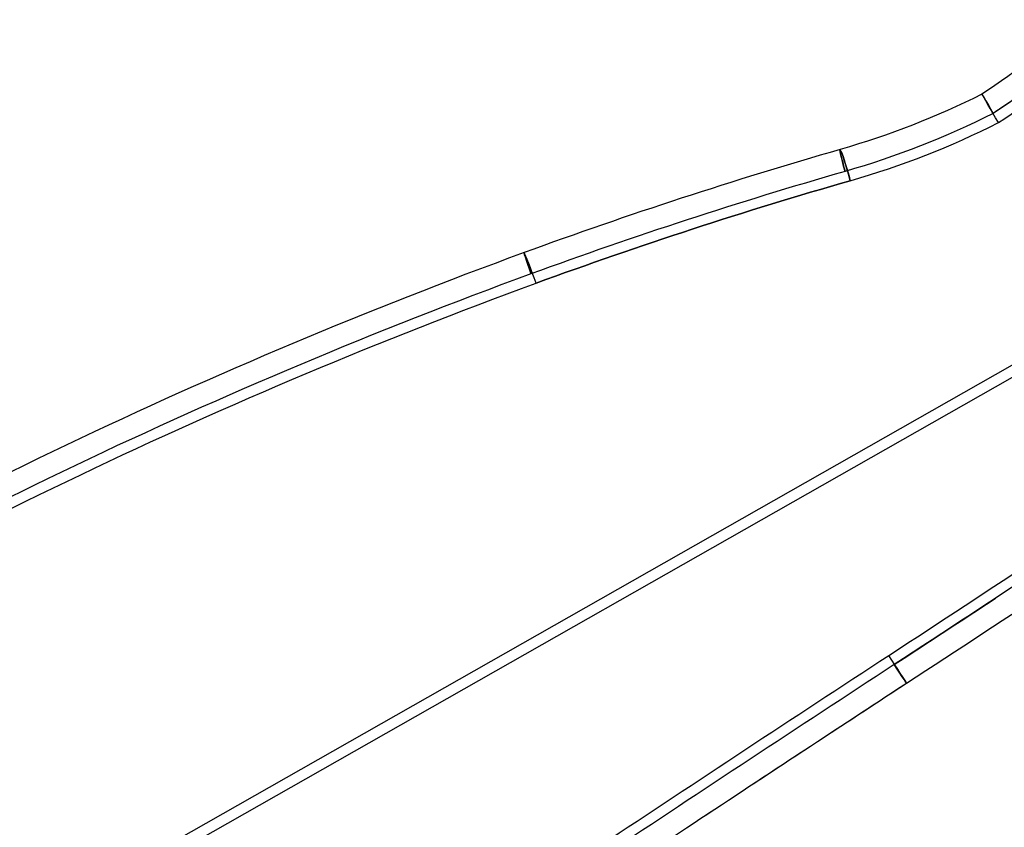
# Model space of a CAD drawing. Extents: x 1448 to 2588, y -916 to 723.
# Tile 3 of 37: x 1770 to 1927, y -52 to 77. Entities that reach past the tile are written whole.
import ezdxf

# ---------------------------------------------------------------- set-up
doc = ezdxf.new("R2010")
doc.units = 0
doc.layers.add('1', color=7, linetype='CONTINUOUS')

msp = doc.modelspace()

# ---------------------------------------------------------------- linework, layer by layer
at = {"layer": '1', "color": 250}
for p, q in [((1963.76, 41.63, 10.61), (1463.85, -242.59, 10.61)), ((1964.6, 40.14, 19.45), (1464.69, -244.07, 19.45))]:
    msp.add_line(p, q, dxfattribs=at)
at = {"layer": '1', "color": 250, "extrusion": (-0.093569, 0.164581, -0.981915)}
for centre, radius, start, end in [((-1688.92, -661, -191.82), 213.3, 260.443, 265.8481), ((-1688.92, -661, -191.82), 213.3, 260.443, 265.8481), ((-1688.92, -661, -187.32), 217.8, 260.8385, 265.922), ((-1688.92, -661, -187.32), 217.8, 260.8385, 265.7857), ((-1711.18, -744.61, -191.82), 129.31, 273.0203, 283.8252), ((-1711.18, -744.61, -191.82), 129.31, 273.0203, 283.8252), ((-1711.18, -744.61, -187.32), 133.81, 272.8991, 283.8252), ((-1504.14, -1585.91, -196.32), 732.59, 99.68535, 103.82518), ((-1488.94, -1674.98, -196.32), 822.94, 88.66856, 99.68535), ((-1429.67, 2579.64, -196.32), 3533, 265.52605, 266.47326), ((-2107.65, -8193.32, -187.32), 7261.28, 85.927972, 86.36282), ((-2107.64, -8193.32, -191.82), 7256.78, 85.927185, 86.362757), ((-2107.64, -8193.32, -191.82), 7256.78, 86.031073, 86.362757)]:
    msp.add_arc(centre, radius, start, end, dxfattribs=at)
at = {"layer": '1', "color": 250, "extrusion": (0.093569, -0.164581, 0.981915)}
for centre, radius, start, end in [((1688.92, -661, 196.32), 217.8, 274.078, 279.1615), ((1711.18, -744.61, 196.32), 133.81, 256.1748, 267.1009), ((1504.14, -1585.91, 191.82), 737.08, 76.17482, 80.31465), ((1504.14, -1585.91, 187.32), 732.59, 76.17482, 80.31467), ((1504.14, -1585.91, 187.32), 732.59, 76.17482, 80.31467), ((1504.14, -1585.91, 196.32), 732.59, 76.17482, 80.31465), ((1488.94, -1674.98, 191.82), 827.44, 80.31465, 91.33144), ((1488.94, -1674.98, 187.32), 822.94, 80.31467, 91.33144), ((1429.67, 2579.64, 187.32), 3533, 273.52673, 274.47395), ((1429.67, 2579.62, 191.82), 3537.48, 273.52674, 274.47286), ((1429.67, 2579.64, 196.32), 3533, 273.52674, 273.84171), ((2107.64, -8193.32, 196.32), 7261.28, 93.637174, 94.072024)]:
    msp.add_arc(centre, radius, start, end, dxfattribs=at)
at = {"layer": '1', "color": 250, "extrusion": (-0.864328, -0.502925, -0.001827)}
msp.add_arc((915.72, 18.98, -1695.35), 4.5, 169.1432, 259.1409, dxfattribs=at)
at = {"layer": '1', "color": 250, "extrusion": (-0.864347, -0.502891, -0.002031)}
msp.add_arc((915.65, 18.63, -1695.39), 4.5, 79.034, 169.0317, dxfattribs=at)
at = {"layer": '1', "color": 250, "extrusion": (-0.960109, -0.275941, 0.04524)}
for start, end in [(169.3958, 259.3958), (79.397, 169.3945)]:
    msp.add_arc((475.59, 106.11, -1839.54), 4.5, start, end, dxfattribs=at)
at = {"layer": '1', "color": 250, "extrusion": (0.960109, 0.275941, -0.04524)}
for start, end in [(280.6042, 10.6042), (25.6042, 100.6042)]:
    msp.add_arc((-475.59, 106.11, 1839.54), 4.5, start, end, dxfattribs=at)
at = {"layer": '1', "color": 250, "extrusion": (-0.938608, -0.343514, 0.031835)}
msp.add_arc((603.19, 80.56, -1749.56), 4.5, 169.2402, 259.2377, dxfattribs=at)
at = {"layer": '1', "color": 250, "extrusion": (-0.938581, -0.343585, 0.031851)}
msp.add_arc((603.32, 80.58, -1749.51), 4.5, 79.24, 169.2375, dxfattribs=at)
at = {"layer": '1', "color": 250, "extrusion": (0.837828, 0.545811, 0.011646)}
for start, end in [(190.8942, 280.8917), (100.8941, 190.8916)]:
    msp.add_arc((-1063.58, -9.34, 1585.65), 4.5, start, end, dxfattribs=at)
at = {"layer": '1', "color": 250, "extrusion": (-0.837828, -0.545811, -0.011646)}
msp.add_arc((1063.58, -9.34, -1585.65), 4.5, 349.1071, 79.1071, dxfattribs=at)

doc.saveas('drawing.dxf')
